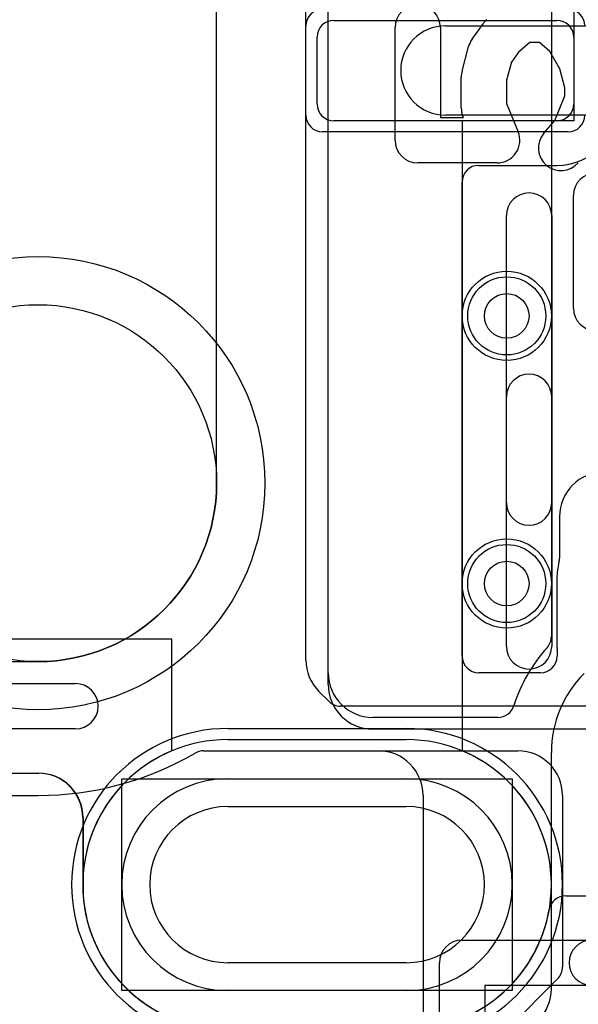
# Model space of a CAD drawing. Extents: x -1.1 to 39.1, y -7.5 to 26.
# Tile 10 of 44: x 4.6 to 7.1, y 8.6 to 13. Entities that reach past the tile are written whole.
import ezdxf

# ---------------------------------------------------------------- set-up
doc = ezdxf.new("R2010")
doc.units = 0
for name, color, linetype in [('Hole', 1, 'CONTINUOUS'), ('L1', 3, 'CONTINUOUS'), ('L2', 3, 'CONTINUOUS'), ('L3', 3, 'CONTINUOUS'), ('L4', 3, 'CONTINUOUS'), ('MetalMask-A', 176, 'CONTINUOUS'), ('Outline', 7, 'CONTINUOUS'), ('PartsArea-A', 111, 'CONTINUOUS'), ('PartsArea-B', 111, 'CONTINUOUS'), ('PartsSilk-A', 221, 'CONTINUOUS'), ('Resist-A', 2, 'CONTINUOUS'), ('Resist-B', 2, 'CONTINUOUS'), ('Silk-A', 140, 'CONTINUOUS')]:
    doc.layers.add(name, color=color, linetype=linetype)

msp = doc.modelspace()

# ---------------------------------------------------------------- linework, layer by layer
at = {"layer": 'Hole'}
for p, q in [((5.55, 9.5), (6.35, 9.5)), ((6.35, 8.8), (5.55, 8.8))]:
    msp.add_line(p, q, dxfattribs=at)
for centre, radius in [((6.8, 11.7), 0.1), ((4.7, 10.95), 0.8), ((6.8, 10.5), 0.1)]:
    msp.add_circle(centre, radius, dxfattribs=at)
for centre, start, end in [((5.55, 9.15), 90, -90), ((6.35, 9.15), -90, 90)]:
    msp.add_arc(centre, 0.35, start, end, dxfattribs=at)
at = {"layer": 'L1'}
for p, q in [((6.025, 13.025), (7.025, 13.025)), ((6.525, 13), (7.6, 13)), ((5.95, 12.65), (5.95, 12.95)), ((7.1, 12.95), (7.1, 12.65)), ((7.51716, 12.6), (6.525, 12.6)), ((7.025, 12.575), (6.025, 12.575)), ((6.67501, 12.37496), (7.025, 12.37496)), ((6.60004, 10.17497), (6.60004, 12.29999)), ((7.03655, 10.8), (7.03655, 10.61437)), ((7.02496, 10.52499), (7.02496, 10.225)), ((7.02591, 10.19922), (7.02591, 10.17497)), ((6.95094, 10.1), (6.67501, 10.1)), ((5.55, 9.8), (6.35, 9.8)), ((5.44155, 9.74996), (6.85, 9.74996)), ((5.55, 9.625), (6.35, 9.625)), ((0.675, 9.55), (4.7, 9.55)), ((7.05, 9.54996), (7.05, 8.78105)), ((7.02804, 8.72804), (6.43995, 8.13995)), ((6.35, 8.675), (5.55, 8.675))]:
    msp.add_line(p, q, dxfattribs=at)
for centre in [(6.8, 11.7), (6.8, 10.5)]:
    msp.add_circle(centre, 0.2, dxfattribs=at)
for centre, radius, start, end in [((6.025, 12.95), 0.075, 90, 180), ((7.025, 12.95), 0.075, 0, 90), ((6.525, 12.8), 0.2, 90, -90), ((6.025, 12.65), 0.075, 180, -90), ((7.025, 12.65), 0.27504, -90, 0), ((7.025, 12.65), 0.075, -90, 0), ((6.67501, 12.29999), 0.07497, 90, 180), ((7.23655, 10.8), 0.2, 90, 180), ((7.30001, 10.52504), 0.27505, 165.21297, -179.98958), ((6.96158, 10.61437), 0.07497, -14.78324, 0), ((7.3, 10.22499), 0.27504, 179.99792, -175.77769), ((6.95094, 10.19922), 0.07497, 0, 4.22228), ((6.67501, 10.17497), 0.07497, 180, -90), ((6.95094, 10.17497), 0.07497, -90, 0), ((5.55, 9.15), 0.65, 90, -90), ((6.35, 9.15), 0.65, -90, 90), ((4.7, 10.95), 1.4, -90, -59.81836), ((5.44155, 9.67496), 0.075, 90, 120.1855), ((6.85, 9.54996), 0.2, 0, 90), ((5.55, 9.15), 0.475, 90, -90), ((6.35, 9.15), 0.475, -90, 90), ((6.97503, 8.78105), 0.07497, -45, 0)]:
    msp.add_arc(centre, radius, start, end, dxfattribs=at)
at = {"layer": 'L2'}
for p, q in [((6.00004, 10.04733), (6.00004, 18.19996)), ((7.18252, 9.84733), (6.20004, 9.84733)), ((3.35004, 9.64996), (4.70187, 9.64996)), ((4.90187, 9.44996), (4.90187, 9.10014)), ((7.06415, 9.09996), (7.4, 9.09996))]:
    msp.add_line(p, q, dxfattribs=at)
for centre in [(6.8, 11.7), (6.8, 10.5)]:
    msp.add_circle(centre, 0.2, dxfattribs=at)
for centre, radius, start, end in [((6.20004, 10.04733), 0.2, 180, -90), ((4.70187, 9.44996), 0.2, 0, 90), ((5.54999, 9.15), 0.65004, -175.60089, -89.99912), ((7.06415, 9.02499), 0.07497, 90, 170.06905), ((6.35, 9.15), 0.65004, -90, -9.92863)]:
    msp.add_arc(centre, radius, start, end, dxfattribs=at)
at = {"layer": 'L3'}
for p, q in [((6.00004, 10.1), (6.00004, 18.32499)), ((6.99998, 16.2025), (7, 10.2625)), ((6.76059, 9.9), (6.20004, 9.9)), ((7.00004, 8.68245), (7.00004, 9.74289)), ((3.22501, 9.64996), (4.69996, 9.64996)), ((4.89996, 9.44996), (4.89996, 9.15))]:
    msp.add_line(p, q, dxfattribs=at)
for centre in [(6.8, 11.7), (6.8, 10.5)]:
    msp.add_circle(centre, 0.2, dxfattribs=at)
for centre, radius, start, end in [((6.92503, 10.2625), 0.07497, -42.10764, 0), ((7.50003, 9.74287), 0.70004, 137.8961, 162.57347), ((6.20004, 10.1), 0.2, 180, -90), ((7.50004, 9.74289), 0.5, 134.99919, 180), ((6.76059, 9.97497), 0.07497, -90, -17.42469), ((4.69996, 9.44996), 0.2, 0, 90), ((5.55, 9.15), 0.65004, 180, -90), ((6.80004, 8.68245), 0.2, -45, 0)]:
    msp.add_arc(centre, radius, start, end, dxfattribs=at)
at = {"layer": 'L4'}
for p, q in [((5.90004, 10.15738), (5.90004, 18.04996)), ((6.00258, 9.972), (5.95862, 10.01596)), ((7.72614, 9.95004), (6.05559, 9.95004)), ((5.55, 9.8), (6.35, 9.8)), ((5.44155, 9.74996), (6.225, 9.74996)), ((5.55, 9.625), (6.35, 9.625)), ((0.675, 9.55), (4.7, 9.55)), ((6.425, 9.54996), (6.425, 8.22501)), ((6.35, 8.675), (5.55, 8.675))]:
    msp.add_line(p, q, dxfattribs=at)
for centre in [(6.8, 11.7), (6.8, 10.5)]:
    msp.add_circle(centre, 0.2, dxfattribs=at)
for centre, radius, start, end in [((6.10004, 10.15738), 0.2, 180, -135), ((6.05559, 10.02501), 0.07497, -135, -90), ((5.55, 9.15), 0.65, 90, -90), ((6.35, 9.15), 0.65, -90, 90), ((4.7, 10.95), 1.4, -90, -59.81836), ((5.44155, 9.67496), 0.075, 90, 120.1855), ((6.225, 9.54996), 0.2, 0, 90), ((5.55, 9.15), 0.475, 90, -90), ((6.35, 9.15), 0.475, -90, 90)]:
    msp.add_arc(centre, radius, start, end, dxfattribs=at)
at = {"layer": 'MetalMask-A'}
for p, q in [((6.025, 13.025), (7.025, 13.025)), ((5.95, 12.65), (5.95, 12.95)), ((7.1, 12.95), (7.1, 12.65)), ((7.025, 12.575), (6.025, 12.575)), ((5.55, 9.8), (6.35, 9.8))]:
    msp.add_line(p, q, dxfattribs=at)
for centre, radius, start, end in [((6.025, 12.95), 0.075, 90, 180), ((7.025, 12.95), 0.075, 0, 90), ((6.025, 12.65), 0.075, 180, -90), ((7.025, 12.65), 0.075, -90, 0), ((5.55, 9.15), 0.65, 90, -90), ((6.35, 9.15), 0.65, -90, 90)]:
    msp.add_arc(centre, radius, start, end, dxfattribs=at)
at = {"layer": 'Outline'}
for p, q in [((5.5, 10.95), (5.5, 17.25)), ((0, 10.15), (4.7, 10.15))]:
    msp.add_line(p, q, dxfattribs=at)
msp.add_arc((4.7, 10.95), 0.8, -90, 0, dxfattribs=at)
at = {"layer": 'PartsArea-A'}
for p, q in [((7.1, 15.625), (7.1, 12.575)), ((7.1, 12.575), (6.6, 12.575)), ((6.6, 12.575), (6.6, 9.75)), ((5.3, 10.25), (2.75, 10.25)), ((5.3, 9.75), (5.3, 10.25))]:
    msp.add_line(p, q, dxfattribs=at)
for centre, start, end in [((5.55, 9.15), 112.61987, -90), ((6.35, 9.15), -90, 67.38013)]:
    msp.add_arc(centre, 0.65, start, end, dxfattribs=at)
at = {"layer": 'PartsArea-B'}
for p, q in [((5.075, 8.675), (5.075, 9.625)), ((5.075, 9.625), (6.825, 9.625)), ((6.825, 9.625), (6.825, 8.675)), ((6.825, 8.675), (5.075, 8.675))]:
    msp.add_line(p, q, dxfattribs=at)
at = {"layer": 'PartsSilk-A'}
for p, q in [((6.29973, 12.48735), (6.29973, 12.99227)), ((6.50293, 12.99227), (6.50293, 12.58895)), ((6.64468, 12.94065), (6.69408, 13.00982)), ((6.59958, 12.79723), (6.62922, 12.90789)), ((6.90321, 12.92525), (6.85223, 12.88163)), ((6.9467, 12.92525), (6.90321, 12.92525)), ((6.99369, 12.88505), (6.9467, 12.92525)), ((6.85223, 12.88163), (6.82074, 12.83753)), ((7.03768, 12.80804), (6.99369, 12.88505)), ((6.82074, 12.83753), (6.79932, 12.75757)), ((7.06046, 12.72298), (7.03768, 12.80804)), ((6.59612, 12.6326), (6.59612, 12.77094)), ((6.79932, 12.75757), (6.79932, 12.65253)), ((7.06046, 12.68712), (7.06046, 12.72298)), ((7.01494, 12.57556), (7.06046, 12.68712)), ((6.79932, 12.65253), (6.85107, 12.52574)), ((6.50293, 12.58895), (6.6058, 12.58895)), ((6.6058, 12.58895), (6.60365, 12.59421)), ((6.96636, 12.51888), (7.01494, 12.57556)), ((6.757, 12.38575), (6.40133, 12.38575)), ((6.7984, 10.21834), (6.7984, 12.14957)), ((7.0016, 12.14957), (7.0016, 10.21834)), ((3.18254, 10.0516), (4.86746, 10.0516)), ((4.86746, 9.8484), (3.18254, 9.8484)), ((6.6, 8.9016), (10.08081, 8.9016)), ((6.4984, 7.15072), (6.4984, 8.8)), ((10.08081, 8.6984), (6.7016, 8.6984)), ((6.7016, 8.6984), (6.7016, 7.15072))]:
    msp.add_line(p, q, dxfattribs=at)
for centre, start, end in [((6.40133, 12.99227), 0, 180), ((6.77676, 12.95077), 130.55359, 144.46624), ((6.72736, 12.8816), 144.4656, 165.00544), ((6.69772, 12.77094), 165.00356, 180), ((6.69772, 12.6326), 180, -157.79845), ((6.757, 12.48735), -90, 22.20039), ((7.04351, 12.45277), 139.40666, -40.5972), ((6.40133, 12.48735), 180, -90), ((6.9, 12.14957), 0, 180), ((6.9, 10.21834), 180, 0), ((4.86746, 9.95), -90, 90), ((6.6, 8.8), 90, 180)]:
    msp.add_arc(centre, 0.1016, start, end, dxfattribs=at)
at = {"layer": 'Resist-A'}
for p, q in [((5.9, 12.6), (5.9, 13)), ((7.075, 12.525), (5.975, 12.525)), ((5.55, 9.85), (6.35, 9.85)), ((5.55, 9.625), (6.35, 9.625)), ((6.35, 8.675), (5.55, 8.675))]:
    msp.add_line(p, q, dxfattribs=at)
for centre, radius in [((4.7, 10.95), 1.016), ((6.8, 11.7), 0.175), ((6.8, 10.5), 0.175)]:
    msp.add_circle(centre, radius, dxfattribs=at)
for centre, radius, start, end in [((5.975, 13), 0.075, 90, 180), ((7.075, 13), 0.075, 0, 90), ((5.975, 12.6), 0.075, 180, -90), ((7.075, 12.6), 0.075, -90, 0), ((5.55, 9.15), 0.7, 90, -90), ((6.35, 9.15), 0.7, -90, 90), ((5.55, 9.15), 0.475, 90, -90), ((6.35, 9.15), 0.475, -90, 90)]:
    msp.add_arc(centre, radius, start, end, dxfattribs=at)
at = {"layer": 'Resist-B'}
for p, q in [((5.55, 9.85), (6.35, 9.85)), ((5.55, 9.625), (6.35, 9.625)), ((6.35, 8.675), (5.55, 8.675))]:
    msp.add_line(p, q, dxfattribs=at)
for centre, radius in [((4.7, 10.95), 1.016), ((6.8, 11.7), 0.175), ((6.8, 10.5), 0.175)]:
    msp.add_circle(centre, radius, dxfattribs=at)
for centre, radius, start, end in [((5.55, 9.15), 0.7, 90, -90), ((6.35, 9.15), 0.7, -90, 90), ((5.55, 9.15), 0.475, 90, -90), ((6.35, 9.15), 0.475, -90, 90)]:
    msp.add_arc(centre, radius, start, end, dxfattribs=at)
at = {"layer": 'Silk-A'}
for p, q in [((7.09875, 11.73458), (7.09875, 12.2395)), ((6.7984, 10.86308), (6.7984, 11.33692)), ((7.0016, 11.33692), (7.0016, 10.86308))]:
    msp.add_line(p, q, dxfattribs=at)
for centre, start, end in [((7.20035, 12.2395), 0, 180), ((7.20035, 11.73458), 180, -90), ((6.9, 11.33692), 0, 180), ((6.9, 10.86308), 180, 0), ((7.18089, 8.8), 90, -90)]:
    msp.add_arc(centre, 0.1016, start, end, dxfattribs=at)

doc.saveas('drawing.dxf')
